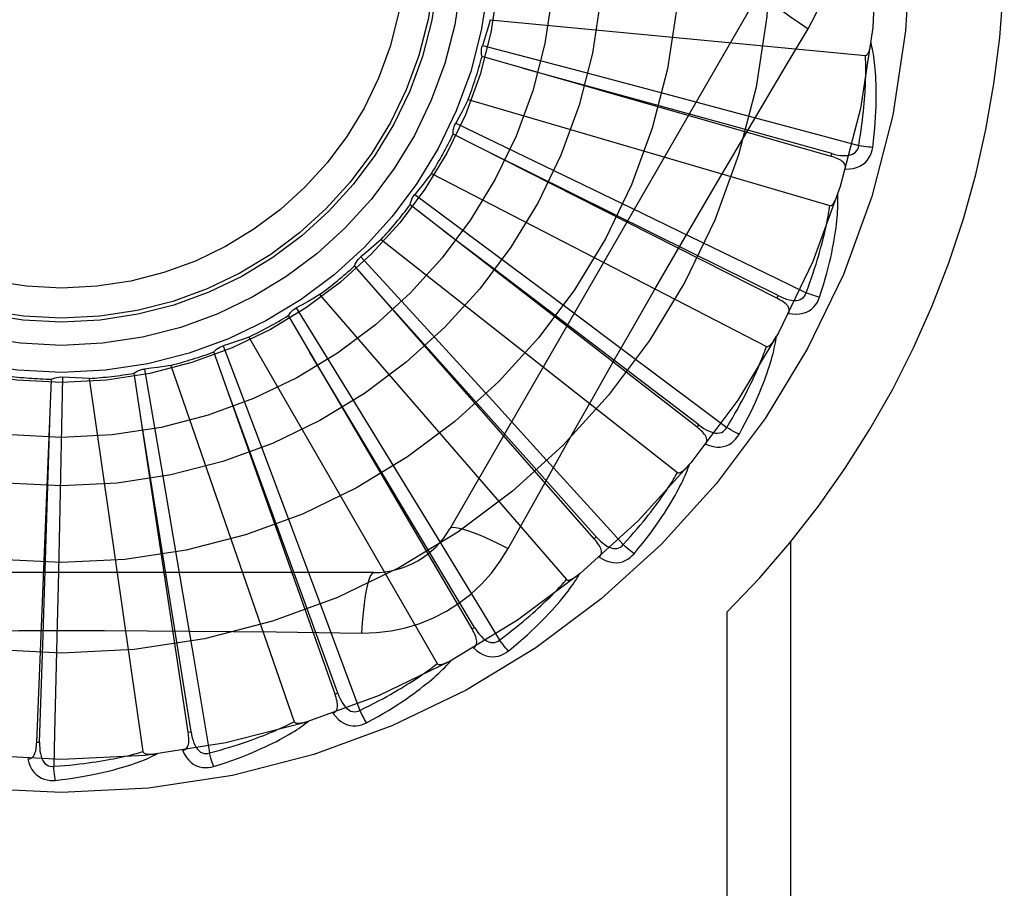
# Model space of a CAD drawing. Header units: inches. Extents: x 0 to 212, y 0 to 138.
# Tile 187 of 256: x 88.028 to 88.354, y 92.352 to 92.64. Entities that reach past the tile are written whole.
import ezdxf

# ---------------------------------------------------------------- set-up
doc = ezdxf.new("R2010")
doc.units = ezdxf.units.IN
doc.header["$LTSCALE"] = 11.6875
doc.header["$MEASUREMENT"] = 0
doc.linetypes.add('HIDDEN', pattern=[0.2, 0.1, -0.1])
doc.layers.add('RIGHTHAND_DOOR_ASSEMBLY', color=7, linetype='CONTINUOUS')

msp = doc.modelspace()

# ---------------------------------------------------------------- linework, layer by layer
at = {"layer": 'RIGHTHAND_DOOR_ASSEMBLY', "color": 8, "linetype": 'HIDDEN'}
for p, q in [((88.27389304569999, 92.6500891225), (88.1704510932, 92.4709224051)), ((88.1838100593, 92.6396253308), (88.3082130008, 92.62774629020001)), ((88.1812563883, 92.63110518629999), (88.21296981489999, 92.6227537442)), ((88.296813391, 92.5943019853), (88.181110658, 92.62742966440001)), ((88.21296981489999, 92.6227537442), (88.24370016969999, 92.6146010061)), ((88.1765026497, 92.6131929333), (88.2964093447, 92.5779851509)), ((88.24370016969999, 92.6146010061), (88.26471784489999, 92.60899011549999)), ((88.1723826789, 92.6053100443), (88.2019424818, 92.59110771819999)), ((88.27888636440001, 92.5473026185), (88.171543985, 92.6017285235)), ((88.29681352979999, 92.5943019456), (88.29707724, 92.5952246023)), ((88.16432493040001, 92.5886211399), (88.2754016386, 92.53135711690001)), ((88.2019424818, 92.59110771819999), (88.2305745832, 92.5772865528)), ((88.1587875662, 92.5816604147), (88.1851253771, 92.56212051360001)), ((88.2523886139, 92.50454530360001), (88.1572862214, 92.57830234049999)), ((88.2305745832, 92.5772865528), (88.25015057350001, 92.56779943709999)), ((88.1854338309, 92.55672083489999), (88.16849691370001, 92.5695845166)), ((88.1477170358, 92.56679803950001), (88.2459491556, 92.4895474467)), ((88.1409624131, 92.5610110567), (88.1631263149, 92.5368398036)), ((88.1851253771, 92.56212051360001), (88.2106243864, 92.54313045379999)), ((88.21827783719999, 92.4675754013), (88.1388526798, 92.55799779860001)), ((88.2529764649, 92.50530376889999), (88.1854338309, 92.55672083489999)), ((88.12727921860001, 92.5485123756), (88.2091163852, 92.45406725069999)), ((88.27888649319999, 92.5473025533), (88.2793200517, 92.5481586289)), ((88.1195514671, 92.5441082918), (88.13674039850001, 92.5161792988)), ((88.2106243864, 92.54313045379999), (88.22805116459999, 92.53011000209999)), ((88.1777868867, 92.4377291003), (88.1169095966, 92.5415487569)), ((88.1631263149, 92.5368398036), (88.18457063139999, 92.5133671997)), ((88.1037501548, 92.5344250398), (88.16623455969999, 92.4261988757)), ((88.0953285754, 92.5315630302), (88.10692128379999, 92.5008857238)), ((88.1323792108, 92.41608512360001), (88.09225005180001, 92.5295497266)), ((88.0691692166, 92.5238286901), (88.0747467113, 92.49151182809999)), ((88.07798024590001, 92.5250451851), (88.1188535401, 92.4069495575)), ((88.0334966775, 92.4002084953), (88.03841258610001, 92.52045989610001)), ((88.04201885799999, 92.5211848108), (88.04137955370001, 92.48839640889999)), ((88.0509008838, 92.520711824), (88.06868579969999, 92.39701501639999)), ((88.08369596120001, 92.4034257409), (88.0657653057, 92.522434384)), ((88.13674039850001, 92.5161792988), (88.15335496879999, 92.4890725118)), ((88.18457063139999, 92.5133671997), (88.1992183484, 92.4972840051)), ((88.25238872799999, 92.50454521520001), (88.2529764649, 92.50530376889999)), ((88.10692128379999, 92.5008857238), (88.118105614, 92.4711244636)), ((88.0747467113, 92.49151182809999), (88.08009657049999, 92.4601717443)), ((88.04137955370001, 92.48839640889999), (88.04070158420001, 92.4566102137)), ((88.15335496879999, 92.4890725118), (88.1646942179, 92.4705078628)), ((88.18978140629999, 92.4643616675), (88.19668443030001, 92.4767368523)), ((88.118105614, 92.4711244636), (88.1257265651, 92.450749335)), ((88.2182779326, 92.46757529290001), (88.21899860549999, 92.4682089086)), ((88.2835368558, 92.19467246), (88.2835368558, 92.4666941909)), ((88.1451920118, 92.4563390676), (87.9383081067, 92.4563390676)), ((88.04070158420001, 92.4566102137), (88.0402039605, 92.43486217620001)), ((88.2623236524, 92.19467246), (88.2623236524, 92.44330502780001)), ((88.1777869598, 92.4377289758), (88.1786145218, 92.438214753)), ((88.0854502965, 92.4284339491), (88.09076349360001, 92.3965778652)), ((88.13237925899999, 92.4160849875), (88.1332837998, 92.41640536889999)), ((88.08369598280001, 92.4034255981), (88.0846448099, 92.40356900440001)), ((88.0334966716, 92.400208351), (88.034455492, 92.400169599))]:
    msp.add_line(p, q, dxfattribs=at)
for points in [[(88.2892399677, 92.636628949), (88.2915834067, 92.6409871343), (88.2935150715, 92.6455086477), (88.2950295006, 92.6501848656), (88.2961172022, 92.654965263), (88.29677166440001, 92.65979806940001), (88.29699172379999, 92.66467246)], [(88.27389288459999, 92.6500888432), (88.2738299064, 92.64952075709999), (88.2741597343, 92.6487364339), (88.27486347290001, 92.6477659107), (88.2759281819, 92.6466143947), (88.27735504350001, 92.6452821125), (88.27913436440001, 92.64378609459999), (88.28124250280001, 92.6421472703), (88.28365305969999, 92.64038947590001), (88.28634536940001, 92.63853170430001), (88.2892416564, 92.63662786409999)], [(88.1838100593, 92.6396253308), (88.1832189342, 92.63747714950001), (88.1825962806, 92.6353410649), (88.1819420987, 92.63321707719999), (88.1812563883, 92.63110518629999)], [(88.26027604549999, 92.5877657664), (88.2747273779, 92.6122386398), (88.281948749, 92.62441918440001), (88.2892399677, 92.636628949)], [(88.181110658, 92.62742966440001), (88.18098931, 92.62803899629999), (88.1809267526, 92.6286544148), (88.1809233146, 92.62928188), (88.1809775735, 92.62990609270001), (88.1810883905, 92.63051181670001), (88.1812563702, 92.6311051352)], [(88.3082130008, 92.62774629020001), (88.3083851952, 92.62776252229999), (88.3085443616, 92.6278188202), (88.3086900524, 92.6279190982), (88.3088236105, 92.6280516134), (88.308945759, 92.6282068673), (88.3090579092, 92.62838204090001), (88.3091612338, 92.62857099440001), (88.309257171, 92.6287741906), (88.30934750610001, 92.62899032), (88.3094323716, 92.62921855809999), (88.30951242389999, 92.6294578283), (88.30958787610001, 92.6297075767), (88.30965904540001, 92.6299664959), (88.30972627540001, 92.6302357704), (88.30979002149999, 92.63051575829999), (88.3098502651, 92.63080763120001), (88.30990740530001, 92.63111249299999), (88.3099606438, 92.63143090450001), (88.31000923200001, 92.6317639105), (88.3100534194, 92.6321111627)], [(88.31061200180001, 92.59728019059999), (88.3108825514, 92.5994925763), (88.31111237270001, 92.6016137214), (88.31130412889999, 92.60364103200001), (88.3114607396, 92.6055802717), (88.311584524, 92.6074353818), (88.31167820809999, 92.6092096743), (88.3117440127, 92.6109068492), (88.311784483, 92.6125300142), (88.3118017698, 92.6140826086), (88.311798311, 92.6155675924), (88.3117762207, 92.6169882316), (88.3117378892, 92.6183472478), (88.31168606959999, 92.6196478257), (88.31162123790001, 92.6208920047), (88.3115445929, 92.62208239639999), (88.3114560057, 92.6232205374), (88.31135518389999, 92.62430829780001), (88.3112431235, 92.6253473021), (88.3111200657, 92.62633916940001), (88.3109875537, 92.6272858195), (88.3108466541, 92.62818909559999), (88.3106987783, 92.62905089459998), (88.31054582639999, 92.6298729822), (88.3103871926, 92.63065763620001), (88.31022254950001, 92.63140804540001), (88.3100525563, 92.6321232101)], [(88.3059783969, 92.59788612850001), (88.3062818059, 92.59971137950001), (88.3065576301, 92.60146587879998), (88.30680492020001, 92.6031482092), (88.30702652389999, 92.60476262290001), (88.3072244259, 92.6063120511), (88.3074002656, 92.6077990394), (88.3075558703, 92.6092263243), (88.3076926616, 92.6105962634), (88.3078122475, 92.61191141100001), (88.3079158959, 92.6131739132), (88.3080050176, 92.61438612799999), (88.30808079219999, 92.61554997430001), (88.3081445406, 92.6166675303), (88.30819725, 92.6177406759), (88.3082401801, 92.61877142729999), (88.30827383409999, 92.6197614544), (88.3082990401, 92.62071265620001), (88.3083160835, 92.6216263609), (88.30832536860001, 92.6225041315), (88.3083273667, 92.62334716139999), (88.3083225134, 92.62415675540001), (88.30831132, 92.62493414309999), (88.3082942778, 92.62568059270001), (88.30827188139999, 92.6263972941), (88.30824487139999, 92.6270860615), (88.3082130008, 92.62774629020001)], [(88.29707724, 92.5952246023), (88.2659795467, 92.60384052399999), (88.19475839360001, 92.6235029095)], [(88.1765026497, 92.6131929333), (88.175515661, 92.61119544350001), (88.1745000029, 92.6092157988), (88.1734556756, 92.607253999), (88.1723826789, 92.6053100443)], [(88.26471784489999, 92.60899011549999), (88.295312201, 92.60076363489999), (88.3059783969, 92.59788612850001)], [(88.171543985, 92.6017285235), (88.1715401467, 92.60234980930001), (88.17159518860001, 92.60296594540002), (88.17171056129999, 92.60358272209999), (88.1718819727, 92.6041853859), (88.1721054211, 92.6047591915), (88.1723826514, 92.6053099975)], [(88.2793200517, 92.5481586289), (88.2504149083, 92.56250412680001), (88.1842019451, 92.5952898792)], [(88.2970773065, 92.5952260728), (88.29808303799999, 92.59497005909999), (88.29904622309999, 92.5947745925), (88.2999699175, 92.5946419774), (88.30085102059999, 92.5945749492), (88.3016897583, 92.594578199), (88.3024794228, 92.59465389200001), (88.3032175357, 92.5948021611), (88.30388806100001, 92.5950306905), (88.30447368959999, 92.59534562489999), (88.3049718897, 92.5957418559), (88.30537393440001, 92.5962188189), (88.3056781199, 92.596750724), (88.30587989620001, 92.5973085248), (88.30597949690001, 92.5978903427)], [(88.3015310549, 92.59011028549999), (88.3028885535, 92.5901566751), (88.3041403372, 92.5903280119), (88.30529474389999, 92.5906246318), (88.30634030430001, 92.5910429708), (88.30727618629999, 92.5915806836), (88.3080977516, 92.59222706), (88.30880343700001, 92.5929806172), (88.30939311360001, 92.59380677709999), (88.3098589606, 92.5946820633), (88.3102148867, 92.5955726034), (88.31046567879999, 92.5964343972), (88.31061200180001, 92.59728019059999)], [(88.31061200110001, 92.59728019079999), (88.3099943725, 92.5973319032), (88.3092911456, 92.597405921), (88.3085263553, 92.5974998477), (88.3077093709, 92.5976125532), (88.3068498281, 92.59774292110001), (88.30597843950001, 92.5978863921)], [(88.3015300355, 92.5901069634), (88.3016133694, 92.59056146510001), (88.3016087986, 92.5909931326), (88.3015115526, 92.5914041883), (88.301335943, 92.5917879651), (88.3010933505, 92.59213613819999), (88.30078779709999, 92.59245590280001), (88.3004246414, 92.5927511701), (88.3000112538, 92.59302346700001), (88.2995548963, 92.5932746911), (88.29906125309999, 92.5935076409), (88.2985377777, 92.5937252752), (88.2979864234, 92.59392900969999), (88.2974121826, 92.5941215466), (88.296813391, 92.5943019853)], [(88.16432493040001, 92.5886211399), (88.1629777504, 92.58684653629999), (88.1616057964, 92.5850948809), (88.1602090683, 92.58336617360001), (88.1587875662, 92.5816604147)], [(88.19668443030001, 92.4767368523), (88.2105840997, 92.5014261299), (88.21757719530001, 92.51379796), (88.22461176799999, 92.52616732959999), (88.231668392, 92.5385241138), (88.2387732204, 92.5508635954), (88.2459051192, 92.5631888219), (88.2530791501, 92.5754835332), (88.26027604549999, 92.5877657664)], [(88.1572862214, 92.57830234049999), (88.1574000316, 92.5789131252), (88.1575706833, 92.5795077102), (88.15780069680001, 92.5800915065), (88.1580830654, 92.5806508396), (88.1584110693, 92.5811719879), (88.1587875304, 92.5816603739)], [(88.29299924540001, 92.5476155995), (88.2936836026, 92.54973680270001), (88.2943107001, 92.5517761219), (88.294882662, 92.55373050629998), (88.29540344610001, 92.55560506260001), (88.2958760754, 92.55740322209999), (88.29630385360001, 92.55912772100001), (88.2966896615, 92.56078177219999), (88.2970365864, 92.56236794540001), (88.2973473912, 92.5638892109), (88.29762503, 92.5653480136), (88.2978721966, 92.5667471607), (88.2980917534, 92.568088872), (88.29828700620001, 92.5693757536), (88.2984588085, 92.5706097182), (88.2986088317, 92.57179310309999), (88.29873724, 92.5729274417), (88.2988441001, 92.5740146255), (88.2989306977, 92.5750560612), (88.2989975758, 92.57605329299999), (88.29904661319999, 92.57700791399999), (88.2990792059, 92.577921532), (88.2990970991, 92.57879574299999), (88.29910249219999, 92.5796319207), (88.299095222, 92.5804324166), (88.29907557, 92.5812004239), (88.29904399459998, 92.581934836)], [(88.2964093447, 92.5779851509), (88.2965814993, 92.5779685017), (88.2967484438, 92.5779936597), (88.29691047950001, 92.5780645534), (88.29706670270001, 92.57816939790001), (88.2972160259, 92.5782987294), (88.2973593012, 92.5784495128), (88.29749651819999, 92.5786154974), (88.2976291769, 92.5787968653), (88.2977587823, 92.57899199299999), (88.2978853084, 92.57920004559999), (88.29800919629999, 92.5794198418), (88.2981305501, 92.5796507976), (88.2982494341, 92.5798915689), (88.2983664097, 92.58014325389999), (88.2984819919, 92.580406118), (88.2985963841, 92.58068131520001), (88.298711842, 92.5809749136), (88.29882272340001, 92.5812724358), (88.29892352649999, 92.58155987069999), (88.29901608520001, 92.58184188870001)], [(88.28856405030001, 92.5490875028), (88.2892074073, 92.55082234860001), (88.2898102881, 92.5524929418), (88.2903714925, 92.55409807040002), (88.2908946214, 92.5556413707), (88.2913821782, 92.5571253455), (88.29183625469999, 92.55855218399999), (88.29225916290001, 92.55992422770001), (88.2926527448, 92.56124352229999), (88.29301906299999, 92.5625122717), (88.2933597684, 92.5637323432), (88.2936766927, 92.56490578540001), (88.2939713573, 92.56603425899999), (88.29424545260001, 92.5671195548), (88.2945003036, 92.56816333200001), (88.2947375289, 92.5691673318), (88.2949579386, 92.57013309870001), (88.2951627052, 92.5710623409), (88.2953523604, 92.5719563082), (88.2955275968, 92.5728164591), (88.2956891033, 92.57364387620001), (88.29583755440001, 92.5744397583), (88.29597368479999, 92.575205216), (88.2960982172, 92.5759414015), (88.2962118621, 92.5766493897), (88.2963156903, 92.5773308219), (88.2964093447, 92.5779851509)], [(88.1477170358, 92.56679803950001), (88.14605835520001, 92.56531046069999), (88.14437969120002, 92.563850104), (88.1426810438, 92.5624169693), (88.1409624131, 92.5610110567)], [(88.25015057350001, 92.56779943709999), (88.27863517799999, 92.5539315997), (88.28856405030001, 92.5490875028)], [(88.1388526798, 92.55799779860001), (88.1390800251, 92.55857600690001), (88.13936011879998, 92.559127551), (88.1396964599, 92.559657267), (88.14007958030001, 92.5601530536), (88.1405002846, 92.56060270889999), (88.1409623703, 92.5610110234)], [(88.12727921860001, 92.5485123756), (88.12536898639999, 92.5473655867), (88.12344428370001, 92.54624930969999), (88.1215051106, 92.54516354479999), (88.1195514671, 92.5441082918)], [(88.21899860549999, 92.4682089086), (88.19749568, 92.4922697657), (88.1482109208, 92.5473158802)], [(88.2827238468, 92.5422907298), (88.28289169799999, 92.54272127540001), (88.2829689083, 92.5431460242), (88.2829512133, 92.5435680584), (88.2828514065, 92.5439781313), (88.2826790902, 92.54436592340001), (88.2824395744, 92.5447377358), (88.28213886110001, 92.5450963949), (88.2817844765, 92.5454420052), (88.2813839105, 92.54577505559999), (88.2809432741, 92.5460972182), (88.28047044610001, 92.546409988), (88.2799676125, 92.5467143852), (88.2794401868, 92.54701211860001), (88.27888636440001, 92.5473026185)], [(88.2793203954, 92.5481600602), (88.280259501, 92.5477183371), (88.28116828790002, 92.5473441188), (88.28205019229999, 92.54703909), (88.2829026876, 92.54680652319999), (88.2837268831, 92.54665098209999), (88.2845166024, 92.54657586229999), (88.28526943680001, 92.5465817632), (88.28597109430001, 92.546679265), (88.2866057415, 92.54687767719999), (88.2871699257, 92.5471724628), (88.2876549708, 92.54756471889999), (88.288054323, 92.5480294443), (88.2883580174, 92.5485389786), (88.28856592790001, 92.54909143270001)], [(88.2827254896, 92.5422938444), (88.2840672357, 92.5420824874), (88.28532882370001, 92.54201382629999), (88.28651850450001, 92.542086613), (88.28762434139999, 92.5422995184), (88.28864507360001, 92.5426503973), (88.2895741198, 92.54312961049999), (88.2904096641, 92.54373599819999), (88.2911450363, 92.5444356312), (88.29176811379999, 92.5452069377), (88.29228614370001, 92.54601402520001), (88.29269549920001, 92.5468127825), (88.29299924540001, 92.5476155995)], [(88.2929992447, 92.5476155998), (88.2924025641, 92.54778326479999), (88.2917260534, 92.5479890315), (88.2909928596, 92.5482259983), (88.2902119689, 92.5484912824), (88.28939263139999, 92.5487819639), (88.28856414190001, 92.5490877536)], [(88.1169095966, 92.5415487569), (88.1172422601, 92.5420734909), (88.1176216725, 92.54256205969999), (88.1180521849, 92.5430185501), (88.11852221, 92.54343287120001), (88.11902040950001, 92.5437947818), (88.11955141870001, 92.54410826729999)], [(88.1037501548, 92.5344250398), (88.1016574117, 92.53366048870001), (88.09955623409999, 92.5329286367), (88.097446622, 92.5322294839), (88.0953285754, 92.5315630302)], [(88.26630568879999, 92.5021817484), (88.2673791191, 92.5041351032), (88.2683808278, 92.50601889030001), (88.2693123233, 92.5078297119), (88.2701784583, 92.5095718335), (88.27098285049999, 92.51124805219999), (88.2717292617, 92.5128604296), (88.27242112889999, 92.5144115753), (88.2730619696, 92.51590342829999), (88.2736550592, 92.5173383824), (88.2742037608, 92.5187182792), (88.2747112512, 92.5200453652), (88.2751807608, 92.52132127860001), (88.2756160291, 92.52254795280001), (88.276018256, 92.5237271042), (88.2763895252, 92.5248607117), (88.27673028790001, 92.52595024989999), (88.2770409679, 92.5269975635), (88.2773230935, 92.5280037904), (88.2775774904, 92.5289703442), (88.2778063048, 92.52989843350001), (88.27801121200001, 92.53078937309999), (88.27819422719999, 92.5316443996), (88.2783577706, 92.5324644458), (88.2785021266, 92.5332518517), (88.2786281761, 92.5340096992), (88.27873615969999, 92.5347368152)], [(88.2754016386, 92.53135711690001), (88.27556753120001, 92.531308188), (88.27573622, 92.53130129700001), (88.2759087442, 92.5313402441), (88.27608198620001, 92.5314136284), (88.27625308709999, 92.5315123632), (88.2764223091, 92.5316333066), (88.2765884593, 92.53177032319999), (88.27675304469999, 92.5319233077), (88.2769172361, 92.5320903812), (88.27708085, 92.53227072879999), (88.2772440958, 92.53246310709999), (88.2774069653, 92.5326669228), (88.27756926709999, 92.5328808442), (88.27773176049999, 92.53310584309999), (88.2778950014, 92.5333420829), (88.2780594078, 92.533590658), (88.278225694, 92.5338523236), (88.2783935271, 92.5341282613), (88.2785628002, 92.53442008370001), (88.2787335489, 92.5347272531)], [(88.09225005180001, 92.5295497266), (88.09267601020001, 92.530002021), (88.0931410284, 92.5304099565), (88.0936501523, 92.5307767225), (88.0941900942, 92.53109460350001), (88.0947477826, 92.531355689), (88.0953285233, 92.5315630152)], [(88.22805116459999, 92.53011000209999), (88.2533965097, 92.5111020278), (88.26222920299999, 92.5044664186)], [(88.26222920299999, 92.5044664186), (88.26318925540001, 92.5060481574), (88.2640974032, 92.5075744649), (88.2649522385, 92.509044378), (88.26575798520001, 92.51046078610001), (88.26651757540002, 92.5118256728), (88.26723347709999, 92.513140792), (88.2679084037, 92.51440800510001), (88.2685445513, 92.5156289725), (88.269144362, 92.51680546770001), (88.26970981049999, 92.51793901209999), (88.27024308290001, 92.5190312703), (88.27074598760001, 92.5200835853), (88.2712205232, 92.5210973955), (88.2716683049, 92.5220740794), (88.2720912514, 92.52301504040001), (88.27249045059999, 92.5239216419), (88.27286737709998, 92.5247953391), (88.27322278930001, 92.52563725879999), (88.2735576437, 92.52644870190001), (88.27387282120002, 92.52723060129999), (88.27416921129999, 92.52798400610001), (88.2744477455, 92.5287098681), (88.27470935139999, 92.52940918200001), (88.27495493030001, 92.5300828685), (88.27518584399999, 92.5307323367), (88.2754016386, 92.53135711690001)], [(88.1786145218, 92.438214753), (88.1620537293, 92.4659102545), (88.12407715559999, 92.529288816)], [(88.0657653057, 92.522434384), (88.06626916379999, 92.5227978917), (88.0668029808, 92.52311045), (88.0673723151, 92.5233742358), (88.0679626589, 92.5235841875), (88.06855967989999, 92.5237350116), (88.0691691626, 92.5238286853)], [(88.07798024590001, 92.5250451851), (88.0757806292, 92.52469050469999), (88.07357891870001, 92.5243695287), (88.07137511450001, 92.52408225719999), (88.0691692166, 92.5238286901)], [(88.03841258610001, 92.52045989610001), (88.03897613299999, 92.5207214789), (88.03955945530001, 92.5209273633), (88.04016842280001, 92.521078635), (88.0407878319, 92.5211730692), (88.0414026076, 92.5212081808), (88.0420188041, 92.5211848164)], [(88.0509008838, 92.520711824), (88.0486738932, 92.5207798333), (88.0464512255, 92.5208813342), (88.0442328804, 92.5210163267), (88.04201885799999, 92.5211848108)], [(88.1332837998, 92.41640536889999), (88.1222636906, 92.4467345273), (88.0969678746, 92.51615486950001)], [(88.0846448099, 92.40356900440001), (88.07956367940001, 92.4354356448), (88.06786287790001, 92.5083887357)], [(88.034455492, 92.400169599), (88.03549698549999, 92.432421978), (88.0378140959, 92.5062711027)], [(88.2552079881, 92.49889723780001), (88.2554544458, 92.49928854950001), (88.2556107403, 92.4996911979), (88.2556732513, 92.5001089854), (88.2556528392, 92.5005305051), (88.25555702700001, 92.5009439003), (88.25539220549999, 92.50135432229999), (88.2551648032, 92.5017634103), (88.25488222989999, 92.5021698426), (88.25455193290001, 92.50257268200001), (88.254180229, 92.5029724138), (88.2537751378, 92.5033690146), (88.2533389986, 92.50376307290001), (88.2528774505, 92.5041552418), (88.2523886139, 92.50454530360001)], [(88.2529770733, 92.5053051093), (88.2538156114, 92.5046936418), (88.254637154, 92.5041541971), (88.2554453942, 92.50368777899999), (88.2562384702, 92.50329807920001), (88.2570183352, 92.50298936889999), (88.2577795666, 92.5027661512), (88.25851991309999, 92.5026294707), (88.25922734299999, 92.502592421), (88.25988807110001, 92.5026671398), (88.2604978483, 92.5028498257), (88.26104836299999, 92.50314319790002), (88.2615284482, 92.50352394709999), (88.26192308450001, 92.5039667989), (88.26223179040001, 92.50446992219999)], [(88.26630568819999, 92.5021817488), (88.2657515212, 92.5024593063), (88.2651261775, 92.502789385), (88.2644510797, 92.5031608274), (88.26373450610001, 92.50356910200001), (88.26298498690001, 92.5040095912), (88.26222934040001, 92.5044666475)], [(88.2552104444, 92.49890048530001), (88.25648794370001, 92.49843902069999), (88.2577137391, 92.4981328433), (88.25889569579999, 92.49797916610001), (88.26002184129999, 92.4979789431), (88.26109053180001, 92.49813030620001), (88.2620934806, 92.49842503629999), (88.2630286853, 92.49886233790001), (88.2638831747, 92.4994101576), (88.26464096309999, 92.5000496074), (88.2653023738, 92.5007440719), (88.2658554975, 92.5014509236), (88.26630568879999, 92.5021817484)], [(88.1992183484, 92.4972840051), (88.2205083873, 92.47382289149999), (88.2279256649, 92.4656355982)], [(88.2314961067, 92.4626207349), (88.2329198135, 92.46433564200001), (88.23425992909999, 92.465995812), (88.2355172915, 92.46759762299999), (88.2366974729, 92.4691443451), (88.2378045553, 92.4706380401), (88.2388426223, 92.47208002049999), (88.2398155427, 92.4734721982), (88.2407271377, 92.4748158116), (88.2415810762, 92.4761125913), (88.2423810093, 92.4773637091), (88.24313048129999, 92.4785707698), (88.24383297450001, 92.47973477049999), (88.2444925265, 92.48085690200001), (88.24511064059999, 92.4819386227), (88.245689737, 92.48298148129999), (88.2462305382, 92.4839868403), (88.2467338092, 92.484956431), (88.2472012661, 92.4858910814), (88.24763398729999, 92.4867920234), (88.24803430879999, 92.4876600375), (88.24840412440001, 92.48849609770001), (88.2487456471, 92.4893010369), (88.2490614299, 92.4900753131), (88.2493521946, 92.4908211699), (88.24961938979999, 92.49154146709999), (88.2498630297, 92.4922350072)], [(88.2459491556, 92.4895474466), (88.24610279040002, 92.48946800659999), (88.2462671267, 92.48942931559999), (88.246443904, 92.4894349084), (88.2466279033, 92.48947418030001), (88.24681459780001, 92.48953874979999), (88.24700365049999, 92.4896254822), (88.24719272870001, 92.48972857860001), (88.2473832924, 92.48984765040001), (88.2475761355, 92.48998063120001), (88.2477709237, 92.49012675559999), (88.2479676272, 92.4902847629), (88.2481661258, 92.4904540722), (88.2483659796, 92.4906334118), (88.2485681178, 92.49082359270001), (88.24877311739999, 92.4910246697), (88.2489815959, 92.49123763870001), (88.24919799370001, 92.49146740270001), (88.2494114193, 92.4917022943), (88.2496112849, 92.4919310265), (88.2498011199, 92.4921573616)], [(88.2279256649, 92.4656355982), (88.229167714, 92.4670070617), (88.23034830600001, 92.46833391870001), (88.2314658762, 92.46961549), (88.232525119, 92.4708538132), (88.23352928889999, 92.47205028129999), (88.2344811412, 92.4732061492), (88.23538369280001, 92.4743227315), (88.2362394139, 92.4754012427), (88.2370510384, 92.4764429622), (88.2378207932, 92.47744901), (88.23855114, 92.4784206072), (88.2392441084, 92.4793587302), (88.2399019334, 92.48026441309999), (88.2405264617, 92.48113870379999), (88.24111984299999, 92.48198261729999), (88.2416834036, 92.4827972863), (88.2422188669, 92.4835838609), (88.2427271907, 92.48434330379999), (88.2432095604, 92.4850767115), (88.2436670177, 92.4857848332), (88.2441006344, 92.4864685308), (88.24451150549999, 92.4871285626), (88.2449007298, 92.48776572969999), (88.2452693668, 92.4883807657), (88.24561902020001, 92.4889747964), (88.2459491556, 92.4895474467)], [(88.1704510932, 92.4709224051), (88.170911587, 92.4712612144), (88.1717559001, 92.4713677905), (88.17294832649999, 92.47124358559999), (88.1744778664, 92.47089728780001), (88.17634508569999, 92.4703277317), (88.178530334, 92.4695348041), (88.1810037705, 92.4685284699), (88.1837312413, 92.4673198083), (88.18668560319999, 92.46591741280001), (88.18978140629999, 92.4643616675)], [(88.1646942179, 92.4705078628), (88.1811594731, 92.44344155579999), (88.18689325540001, 92.43399848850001)], [(88.2189994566, 92.4682101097), (88.2197071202, 92.4674509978), (88.22041172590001, 92.4667658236), (88.22111708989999, 92.4661548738), (88.2218220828, 92.4656221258), (88.2225294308, 92.46517140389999), (88.2232346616, 92.4648081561), (88.22393576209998, 92.464533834), (88.2246233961, 92.46436357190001), (88.22528632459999, 92.4643118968), (88.2259196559, 92.46437588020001), (88.2265157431, 92.46455976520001), (88.22705920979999, 92.46484277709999), (88.2275305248, 92.4652029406), (88.2279288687, 92.46563854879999)], [(88.21997788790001, 92.46149651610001), (88.22029361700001, 92.4618336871), (88.22052309, 92.4621992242), (88.2206635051, 92.4625975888), (88.22072326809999, 92.4630153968), (88.2207074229, 92.463439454), (88.22062325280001, 92.4638736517), (88.22047738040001, 92.4643183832), (88.2202768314, 92.4647709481), (88.22002874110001, 92.46522901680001), (88.2197394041, 92.4656918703), (88.2194166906, 92.46615796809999), (88.2190630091, 92.4666274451), (88.2186840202, 92.4670998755), (88.21827783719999, 92.4675754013)], [(88.23149610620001, 92.46262073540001), (88.2310044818, 92.46299815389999), (88.2304529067, 92.46344061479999), (88.2298603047, 92.4639331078), (88.22923394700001, 92.4644696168), (88.2285813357, 92.4650439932), (88.2279258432, 92.4656357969)], [(88.1412086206, 92.4363181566), (88.1461428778, 92.4364682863), (88.15101022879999, 92.43705246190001), (88.1557956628, 92.4380681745), (88.1604660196, 92.439506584), (88.164997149, 92.44136017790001), (88.1693465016, 92.4436129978), (88.173474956, 92.44625086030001), (88.1773516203, 92.449247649), (88.18094309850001, 92.45257447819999), (88.18422721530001, 92.45621586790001), (88.1871762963, 92.46014906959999), (88.18978140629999, 92.4643616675)], [(88.2199803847, 92.46149855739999), (88.2211474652, 92.4608036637), (88.2222931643, 92.46027103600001), (88.22342467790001, 92.4598964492), (88.22453043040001, 92.4596831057), (88.2256084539, 92.4596294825), (88.2266490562, 92.4597290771), (88.22765012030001, 92.4599814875), (88.22859284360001, 92.4603576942), (88.2294579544, 92.4608421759), (88.2302388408, 92.46139891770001), (88.2309157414, 92.4619883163), (88.2314961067, 92.4626207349)], [(88.08009657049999, 92.4601717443), (88.0837237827, 92.43872254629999), (88.0854502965, 92.4284339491)], [(88.14519167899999, 92.4563390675), (88.1446682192, 92.4561095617), (88.1441538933, 92.4554317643), (88.14366526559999, 92.454337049), (88.14320037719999, 92.4528392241), (88.1427600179, 92.4509373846), (88.14235408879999, 92.4486484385), (88.1419888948, 92.44600332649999), (88.1416718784, 92.44303682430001), (88.1414091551, 92.4397763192), (88.14120852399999, 92.43631612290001)], [(88.189828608, 92.4303623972), (88.1915511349, 92.4317768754), (88.1931812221, 92.4331534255), (88.19471900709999, 92.43448833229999), (88.1961705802, 92.4357837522), (88.1975403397, 92.4370409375), (88.1988325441, 92.43826040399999), (88.200051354, 92.43944329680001), (88.2012007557, 92.4405901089), (88.20228467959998, 92.4417018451), (88.2033069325, 92.44277896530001), (88.2042712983, 92.4438223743), (88.2051813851, 92.4448323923), (88.20604138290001, 92.44580942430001), (88.2068530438, 92.4467546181), (88.2076190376, 92.44766903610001), (88.2083403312, 92.44855387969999), (88.20901800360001, 92.449410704), (88.2096538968, 92.4502399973), (88.2102493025, 92.451042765), (88.2108066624, 92.4518193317), (88.2113280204, 92.4525702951), (88.21181570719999, 92.4532960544), (88.21227231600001, 92.45399657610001), (88.2126989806, 92.4546739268), (88.21309766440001, 92.4553306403), (88.2134681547, 92.45596553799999)], [(88.2091163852, 92.45406725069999), (88.20925220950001, 92.4539601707), (88.20940625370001, 92.453891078), (88.2095808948, 92.45386311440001), (88.20976900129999, 92.4538668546), (88.2099645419, 92.453894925), (88.2101665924, 92.4539443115), (88.2103717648, 92.4540097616), (88.2105814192, 92.4540906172), (88.2107959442, 92.4541846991), (88.2110148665, 92.45429131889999), (88.2112379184, 92.45440924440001), (88.2114648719, 92.4545379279), (88.21169505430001, 92.4546762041), (88.21192953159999, 92.4548246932), (88.21216888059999, 92.4549833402), (88.21241389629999, 92.4551530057), (88.2126652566, 92.4553339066), (88.2129238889, 92.45552791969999), (88.2131910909, 92.45573723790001), (88.2134664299, 92.45596113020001)], [(88.18689325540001, 92.43399848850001), (88.1883724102, 92.4351101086), (88.1897827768, 92.4361895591), (88.1911226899, 92.4372364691), (88.1923971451, 92.4382519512), (88.1936096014, 92.43923675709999), (88.194763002, 92.44019159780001), (88.1958605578, 92.44111719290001), (88.1969049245, 92.4420142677), (88.1978990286, 92.4428835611), (88.19884526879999, 92.4437257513), (88.1997462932, 92.4445415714), (88.20060427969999, 92.4453315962), (88.2014216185, 92.446096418), (88.2022003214, 92.4468367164), (88.2029426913, 92.44755308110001), (88.20365024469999, 92.4482463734), (88.2043248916, 92.4489173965), (88.2049677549, 92.44956691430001), (88.2055802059, 92.4501957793), (88.2061634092, 92.45080453), (88.2067185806, 92.4513938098), (88.2072469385, 92.4519641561), (88.20774971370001, 92.45251614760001), (88.2082280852, 92.4530503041), (88.20868384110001, 92.4535674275), (88.2091163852, 92.45406725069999)], [(88.1257265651, 92.450749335), (88.13677193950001, 92.4210560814), (88.14061499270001, 92.41069853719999)], [(87.9564602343, 92.4365275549), (87.9847916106, 92.4368347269), (87.9990024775, 92.4369644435), (88.01323195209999, 92.4370570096), (88.0274615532, 92.43712418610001), (88.04170027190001, 92.437140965), (88.05594018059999, 92.4371271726), (88.0701747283, 92.43706163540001), (88.084409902, 92.43697005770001)], [(88.084409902, 92.43697005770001), (88.1128296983, 92.4366912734), (88.1269890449, 92.4365276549), (88.1412086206, 92.4363181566)], [(88.17830524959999, 92.43143786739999), (88.1786794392, 92.4317095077), (88.17897415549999, 92.4320252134), (88.1791874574, 92.43238986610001), (88.1793251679, 92.4327888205), (88.1793898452, 92.43320825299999), (88.1793893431, 92.43365057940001), (88.1793302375, 92.4341149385), (88.1792189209, 92.43459733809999), (88.17906195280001, 92.4350941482), (88.17886540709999, 92.43560342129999), (88.1786367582, 92.4361220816), (88.1783783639, 92.43664988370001), (88.1780956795, 92.4371853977), (88.1777868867, 92.4377291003)], [(88.1786155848, 92.4382157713), (88.1791667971, 92.4373364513), (88.17972899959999, 92.4365303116), (88.18030599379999, 92.43579691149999), (88.1808974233, 92.4351403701), (88.1815066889, 92.43456392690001), (88.1821304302, 92.4340737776), (88.1827669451, 92.4336717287), (88.1834099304, 92.4333744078), (88.1840510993, 92.4331982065), (88.18468509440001, 92.433141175), (88.18530521, 92.4332089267), (88.1858924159, 92.4333839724), (88.186423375, 92.43364843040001), (88.1868969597, 92.43400077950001)], [(88.0402039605, 92.43486217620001), (88.0394222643, 92.4031907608), (88.0391405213, 92.3921468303)], [(88.1898286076, 92.43036239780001), (88.1894172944, 92.43082603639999), (88.1889594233, 92.4313648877), (88.1884707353, 92.43196063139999), (88.1879572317, 92.43260598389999), (88.1874251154, 92.43329348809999), (88.1868934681, 92.4339986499)], [(88.17830861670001, 92.4314398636), (88.1793230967, 92.43053665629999), (88.180347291, 92.4297968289), (88.1813874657, 92.429214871), (88.18243286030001, 92.4287961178), (88.1834812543, 92.4285394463), (88.18452189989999, 92.4284403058), (88.1855526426, 92.42849870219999), (88.18654952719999, 92.42868969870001), (88.18749069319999, 92.4290017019), (88.1883628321, 92.42940059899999), (88.1891390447, 92.42985124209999), (88.189828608, 92.4303623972)], [(88.14061499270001, 92.41069853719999), (88.1422777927, 92.41151013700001), (88.1438669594, 92.4123031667), (88.1453807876, 92.4130775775), (88.14682439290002, 92.41383351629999), (88.1482013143, 92.4145710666), (88.1495145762, 92.41529036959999), (88.15076746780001, 92.4159915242), (88.151962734, 92.41667474), (88.1531033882, 92.41734018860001), (88.1541919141, 92.4179880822), (88.1552310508, 92.41861863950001), (88.1562230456, 92.4192320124), (88.1571703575, 92.4198283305), (88.1580750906, 92.4204078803), (88.1589396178, 92.4209708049), (88.15976559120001, 92.42151766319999), (88.1605550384, 92.42204888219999), (88.16130920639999, 92.42256499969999), (88.162029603, 92.42306659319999), (88.16271747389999, 92.423553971), (88.1633741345, 92.42402753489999), (88.1640008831, 92.42448758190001), (88.1645990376, 92.42493444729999), (88.1651698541, 92.4253684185), (88.1657152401, 92.42578994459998), (88.16623455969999, 92.4261988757)], [(88.1428091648, 92.4065726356), (88.1447682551, 92.4076355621), (88.14662939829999, 92.40867874), (88.14839202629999, 92.4096984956), (88.1500625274, 92.41069579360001), (88.1516454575, 92.41167103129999), (88.1531450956, 92.41262390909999), (88.1545657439, 92.4135547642), (88.1559114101, 92.4144633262), (88.1571861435, 92.41534983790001), (88.1583937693, 92.41621403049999), (88.1595381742, 92.41705607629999), (88.1606229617, 92.41787560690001), (88.16165232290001, 92.41867222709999), (88.1626281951, 92.41944673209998), (88.1635534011, 92.4201996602), (88.16442911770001, 92.4209320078), (88.1652566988, 92.42164509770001), (88.16603804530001, 92.422339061), (88.1667746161, 92.42301464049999), (88.16746887, 92.4236716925), (88.16812292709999, 92.4243104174), (88.1687391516, 92.4249307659), (88.1693200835, 92.42553221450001), (88.16986722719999, 92.4261165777), (88.17038299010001, 92.42668597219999), (88.1708669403, 92.4272392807)], [(88.16623455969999, 92.4261988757), (88.16634766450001, 92.42606802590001), (88.166485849, 92.4259710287), (88.16665204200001, 92.4259105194), (88.16683745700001, 92.4258785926), (88.16703477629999, 92.4258691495), (88.16724252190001, 92.4258794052), (88.1674563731, 92.4259048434), (88.1676775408, 92.42594456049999), (88.1679059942, 92.4259963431), (88.1681411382, 92.4260596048), (88.1683824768, 92.4261331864), (88.1686296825, 92.4262165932), (88.1688818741, 92.42630880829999), (88.1691402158, 92.42641023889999), (88.16940526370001, 92.4265207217), (88.169677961, 92.42664095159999), (88.1699593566, 92.4267711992), (88.17024969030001, 92.4269125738), (88.17054962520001, 92.42706642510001), (88.1708589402, 92.4272323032)], [(88.131697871, 92.4098096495), (88.13211649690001, 92.41000544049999), (88.1324655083, 92.410259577), (88.1327439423, 92.4105772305), (88.13295468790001, 92.4109428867), (88.1330975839, 92.4113424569), (88.1331808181, 92.411776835), (88.13321068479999, 92.4122439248), (88.1331927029, 92.4127386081), (88.1331326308, 92.4132560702), (88.1330360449, 92.4137933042), (88.1329096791, 92.4143459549), (88.1327558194, 92.4149132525), (88.132579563, 92.4154926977), (88.1323792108, 92.41608512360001)], [(88.1332850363, 92.4164061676), (88.13365987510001, 92.4154384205), (88.1340593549, 92.41454045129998), (88.13448712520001, 92.41371110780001), (88.1349436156, 92.4129545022), (88.1354327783, 92.41227317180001), (88.1359524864, 92.4116738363), (88.13650141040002, 92.4111585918), (88.1370765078, 92.4107449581), (88.1376727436, 92.4104505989), (88.1382844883, 92.41027461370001), (88.13890621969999, 92.4102237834), (88.1395159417, 92.4102845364), (88.14008735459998, 92.41044373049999), (88.1406190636, 92.4107000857)], [(88.1317012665, 92.40981080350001), (88.1325264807, 92.4087319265), (88.1333921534, 92.40781163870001), (88.13430339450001, 92.4070433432), (88.1352506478, 92.4064343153), (88.13623152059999, 92.4059838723), (88.1372345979, 92.40568958), (88.13825776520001, 92.4055518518), (88.1392727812, 92.40555073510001), (88.140255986, 92.40567898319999), (88.1411878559, 92.4059056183), (88.1420353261, 92.4062012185), (88.1428091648, 92.4065726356)], [(88.14280916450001, 92.4065726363), (88.1424930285, 92.40710573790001), (88.1421454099, 92.4077215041), (88.1417782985, 92.40839896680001), (88.14139620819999, 92.4091298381), (88.14100381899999, 92.40990562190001), (88.140615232, 92.41069865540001)], [(88.09076349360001, 92.3965778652), (88.0925498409, 92.3970601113), (88.09426037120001, 92.3975380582), (88.0958934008, 92.39801198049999), (88.0974539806, 92.39848105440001), (88.0989456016, 92.39894469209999), (88.1003712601, 92.3994024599), (88.1017342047, 92.3998538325), (88.10303717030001, 92.400298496), (88.1042831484, 92.4007360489), (88.10547461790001, 92.4011662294), (88.10661430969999, 92.40158873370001), (88.10770445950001, 92.40200328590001), (88.1087475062, 92.4024095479), (88.1097455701, 92.4028074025), (88.1107010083, 92.4031965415), (88.11161554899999, 92.4035772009), (88.1124912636, 92.4039494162), (88.11332947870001, 92.40431347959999), (88.114131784, 92.40466967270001), (88.11489946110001, 92.4050180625), (88.1156338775, 92.40535879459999), (88.1163363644, 92.405691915), (88.11700827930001, 92.40601750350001), (88.11765091, 92.4063356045), (88.11826621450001, 92.4066462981), (88.1188535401, 92.4069495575)], [(88.09213718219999, 92.3921112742), (88.0942620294, 92.39278423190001), (88.09628696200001, 92.39345633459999), (88.09821072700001, 92.3941240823), (88.1000397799, 92.39478721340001), (88.1017786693, 92.3954452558), (88.10343154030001, 92.39609710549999), (88.1050026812, 92.3967422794), (88.1064959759, 92.3973797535), (88.1079154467, 92.3980089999), (88.10926479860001, 92.3986290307), (88.1105478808, 92.3992392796), (88.111768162, 92.39983870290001), (88.1129296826, 92.4004261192), (88.1140344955, 92.40100194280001), (88.1150854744, 92.40156616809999), (88.1160839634, 92.4021195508), (88.1170315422, 92.4026631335), (88.11793010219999, 92.4031966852), (88.1187812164, 92.4037206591), (88.11958727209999, 92.4042344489), (88.1203503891, 92.4047378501), (88.1210728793, 92.4052303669), (88.1217571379, 92.4057110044), (88.1224049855, 92.4061812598), (88.1230191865, 92.4066427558), (88.12359910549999, 92.40709447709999)], [(88.1188535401, 92.4069495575), (88.11893983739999, 92.406799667), (88.11905716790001, 92.4066782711), (88.1192089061, 92.40658740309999), (88.11938492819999, 92.4065209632), (88.11957689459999, 92.40647434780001), (88.1197828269, 92.4064451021), (88.1199976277, 92.4064296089), (88.12022231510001, 92.406426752), (88.12045644, 92.40643436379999), (88.12069930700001, 92.406451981), (88.1209502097, 92.4064785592), (88.12120873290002, 92.4065136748), (88.1214738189, 92.4065564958), (88.12174668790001, 92.4066072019), (88.122027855, 92.4066655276), (88.12231837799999, 92.4067319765), (88.12262448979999, 92.40680822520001), (88.1229311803, 92.40689048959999), (88.1232239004, 92.4069751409), (88.1235074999, 92.40706338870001)], [(88.0818394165, 92.3973926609), (88.0822874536, 92.3975056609), (88.08267820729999, 92.3976891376), (88.0830117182, 92.397948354), (88.083287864, 92.39826752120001), (88.0835037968, 92.3986328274), (88.0836677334, 92.3990436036), (88.0837854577, 92.39949660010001), (88.08386142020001, 92.3999857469), (88.0839003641, 92.4005052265), (88.0839071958, 92.40105103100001), (88.0838877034, 92.40161760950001), (88.083843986, 92.4022037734), (88.08378057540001, 92.40280610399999), (88.08369596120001, 92.4034257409)], [(88.08464617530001, 92.4035695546), (88.0848310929, 92.40254835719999), (88.0850534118, 92.40159101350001), (88.0853164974, 92.40069570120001), (88.0856215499, 92.3998663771), (88.0859729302, 92.39910478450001), (88.0863698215, 92.39841792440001), (88.086811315, 92.3978081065), (88.08729773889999, 92.39729310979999), (88.08782749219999, 92.3968912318), (88.08839487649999, 92.3966026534), (88.0889957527, 92.3964350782), (88.0896059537, 92.3963793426), (88.09019716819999, 92.3964275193), (88.090767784, 92.3965786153)], [(88.03053128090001, 92.39463569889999), (88.0309930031, 92.39466192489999), (88.0314116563, 92.39476817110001), (88.031788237, 92.3949595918), (88.0321197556, 92.3952207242), (88.0324009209, 92.3955385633), (88.03263963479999, 92.395910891), (88.0328409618, 92.39633342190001), (88.0330081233, 92.3967993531), (88.0331446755, 92.3973020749), (88.0332546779, 92.3978367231), (88.0333427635, 92.3983967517), (88.0334107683, 92.3989805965), (88.03346249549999, 92.3995840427), (88.0334966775, 92.4002084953)], [(88.0344569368, 92.4001698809), (88.0344452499, 92.39913214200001), (88.0344823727, 92.39815002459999), (88.0345712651, 92.3972211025), (88.0347138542, 92.39634903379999), (88.0349147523, 92.395534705), (88.03517448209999, 92.3947851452), (88.0354925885, 92.3941027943), (88.0358727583, 92.393505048), (88.0363168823, 92.3930101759), (88.0368193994, 92.3926194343), (88.03737770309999, 92.3923411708), (88.0379663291, 92.39217096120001), (88.038555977, 92.3921063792), (88.03914487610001, 92.3921467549)], [(88.0391405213, 92.3921468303), (88.0409858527, 92.3922822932), (88.04275592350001, 92.392427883), (88.0444491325, 92.39258418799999), (88.0460702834, 92.3927494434), (88.0476226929, 92.3929224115), (88.04910922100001, 92.39310209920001), (88.0505329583, 92.3932873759), (88.05189653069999, 92.39347741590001), (88.05320279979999, 92.3936712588), (88.05445415, 92.3938681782), (88.0556532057, 92.3940673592), (88.05680210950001, 92.3942681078), (88.05790319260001, 92.3944696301), (88.0589585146, 92.3946714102), (88.0599703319, 92.39487269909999), (88.0609403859, 92.3950734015), (88.0618707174, 92.39527316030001), (88.0627626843, 92.39547201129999), (88.0636179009, 92.3956699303), (88.06443763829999, 92.39586674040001), (88.0652232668, 92.3960623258), (88.0659761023, 92.3962564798), (88.0666974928, 92.39644902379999), (88.0673887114, 92.3966397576), (88.06805169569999, 92.3968283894), (88.06868579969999, 92.39701501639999)], [(88.0396440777, 92.3875009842), (88.0418578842, 92.38775965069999), (88.0439734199, 92.38803638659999), (88.045988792, 92.38832799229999), (88.0479102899, 92.3886329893), (88.0497422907, 92.38895005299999), (88.0514886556, 92.389277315), (88.05315350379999, 92.3896134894), (88.0547404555, 92.38995683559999), (88.0562533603, 92.3903060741), (88.0576956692, 92.3906595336), (88.0590710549, 92.39101592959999), (88.0603827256, 92.39137358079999), (88.0616344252, 92.3917305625), (88.06282824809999, 92.3920868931), (88.0639670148, 92.39244202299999), (88.0650521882, 92.39279644), (88.0660855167, 92.3931508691), (88.06706881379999, 92.3935047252), (88.06800371, 92.3938581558), (88.06889243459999, 92.39421011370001), (88.0697370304, 92.3945599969), (88.07053967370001, 92.39490688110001), (88.07130252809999, 92.39524933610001), (88.07202766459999, 92.39558848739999), (88.07271810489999, 92.3959254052), (88.0733730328, 92.396259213)], [(88.06868579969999, 92.39701501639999), (88.06874217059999, 92.3968515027), (88.0688344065, 92.3967100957), (88.0689662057, 92.39659215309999), (88.069126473, 92.3964936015), (88.0693061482, 92.3964114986), (88.0695028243, 92.3963438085), (88.0697108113, 92.396287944), (88.0699308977, 92.39624261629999), (88.07016223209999, 92.3962057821), (88.0704040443, 92.396177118), (88.0706554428, 92.3961557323), (88.07091593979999, 92.3961412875), (88.0711843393, 92.3961331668), (88.0714618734, 92.3961313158), (88.0717489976, 92.39613537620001), (88.072046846, 92.3961456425), (88.0723564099, 92.39616196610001), (88.07267857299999, 92.3961853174), (88.073014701, 92.39621673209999), (88.0733643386, 92.3962558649)], [(88.0818428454, 92.39739310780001), (88.0824489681, 92.39617755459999), (88.0831248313, 92.395110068), (88.0838742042, 92.3941832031), (88.0846890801, 92.3934059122), (88.0855669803, 92.392777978), (88.0864962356, 92.3922991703), (88.08747484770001, 92.39197029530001), (88.0884713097, 92.3917771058), (88.0894610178, 92.3917169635), (88.09041893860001, 92.3917631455), (88.0913070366, 92.391893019), (88.09213718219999, 92.3921112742)], [(88.092137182, 92.3921112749), (88.0919276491, 92.3926945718), (88.09170284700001, 92.3933649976), (88.09147058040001, 92.39409969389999), (88.0912337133, 92.3948896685), (88.09099523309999, 92.39572569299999), (88.090763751, 92.396577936)], [(88.03053536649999, 92.3946355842), (88.0309004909, 92.3933272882), (88.03136211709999, 92.39215118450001), (88.0319225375, 92.3910992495), (88.0325755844, 92.390181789), (88.0333187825, 92.3893990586), (88.0341406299, 92.3887530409), (88.03503931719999, 92.38824490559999), (88.03598121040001, 92.3878666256), (88.03694165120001, 92.3876202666), (88.03789100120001, 92.3874843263), (88.0387876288, 92.3874437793), (88.0396440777, 92.3875009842)], [(88.0396440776, 92.3875009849), (88.0395487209, 92.38811339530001), (88.03945486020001, 92.38881424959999), (88.03936583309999, 92.3895796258), (88.0392827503, 92.39040015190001), (88.0392067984, 92.39126620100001), (88.0391407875, 92.39214685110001)]]:
    msp.add_lwpolyline(points, dxfattribs=at)
for radius in [0.2812500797, 0.2702837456, 0.235, 0.205, 0.179592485, 0.1635, 0.1452498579, 0.1420000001, 0.133, 0.12525, 0.124, 0.1139999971]:
    msp.add_circle((88.0417500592, 92.66467246), radius, dxfattribs=at)
for centre, radius, start, end in [((88.0417500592, 92.66467246), 0.3125, 314.8970822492, 45.1029177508), ((88.0417500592, 92.66467246), 0.1442511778, 339.0916451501, 345.0378919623), ((88.0417500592, 92.66467246), 0.1442511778, 328.182554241, 334.1288010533), ((88.0417500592, 92.66467246), 0.1442511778, 317.2734633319, 323.2197101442), ((88.0417500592, 92.66467246), 0.1442511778, 306.3643724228, 312.3106192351), ((88.0417500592, 92.66467246), 0.1442511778, 295.4552815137, 301.401528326), ((88.0417500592, 92.66467246), 0.1442511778, 284.5461906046, 290.4924374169), ((88.0417500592, 92.66467246), 0.1442511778, 262.7280087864, 268.6742555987), ((88.0417500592, 92.66467246), 0.1442511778, 273.6370996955, 279.5833465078), ((88.1451920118, 92.4855057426), 0.0291666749, 270, 329.9999999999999)]:
    msp.add_arc(centre, radius, start, end, dxfattribs=at)

doc.saveas('drawing.dxf')
